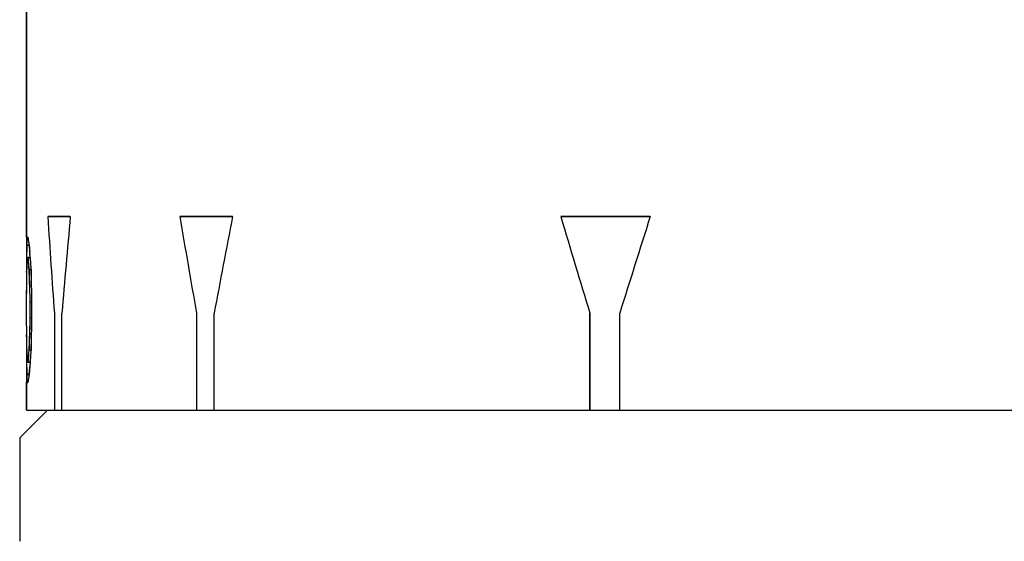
# Model space of a CAD drawing. Header units: millimetres. Extents: x 81 to 388, y 85 to 243.
# Tile 3 of 10: x 98 to 120, y 146 to 157. Entities that reach past the tile are written whole.
import ezdxf

# ---------------------------------------------------------------- set-up
doc = ezdxf.new("R2010")
doc.units = ezdxf.units.MM
doc.header["$LTSCALE"] = 23.1
for name, color, linetype in [('F4020A-703_PBL7', 7, 'CONTINUOUS'), ('F4037A-711-A_PBL13', 7, 'CONTINUOUS'), ('F4037A-711_PBL5', 7, 'CONTINUOUS')]:
    doc.layers.add(name, color=color, linetype=linetype)

msp = doc.modelspace()

# ---------------------------------------------------------------- linework, layer by layer
at = {"layer": 'F4020A-703_PBL7', "color": 7, "linetype": 'Continuous'}
for q in [(98.80969, 148.60024), (98.20969, 145.75024)]:
    msp.add_line((98.20969, 148.00024), q, dxfattribs=at)
at = {"layer": 'F4037A-711-A_PBL13', "color": 7, "linetype": 'Continuous'}
for p, q in [((98.35969, 152.35024), (98.35969, 158.20024)), ((98.81874, 152.80024), (99.3084, 152.80024)), ((101.68481, 152.80024), (102.82913, 152.80024)), ((109.95047, 152.80024), (111.89166, 152.80024)), ((98.37563, 152.35024), (98.38808, 152.35024)), ((98.35981, 152.17524), (98.35844, 152.05858)), ((98.36281, 152.17524), (98.36208, 152.11691)), ((98.41674, 152.17524), (98.36281, 152.17524)), ((98.35746, 151.94191), (98.35712, 151.88358)), ((98.35844, 152.05858), (98.35746, 151.94191)), ((98.36046, 151.94191), (98.36012, 151.88358)), ((98.3609, 152.00024), (98.36046, 151.94191)), ((98.36144, 152.05858), (98.3609, 152.00024)), ((98.36208, 152.11691), (98.36144, 152.05858)), ((98.37035, 151.86899), (98.37263, 151.91274)), ((98.37335, 151.86899), (98.37563, 151.91274)), ((98.43869, 151.91274), (98.38808, 151.91274)), ((98.4357, 151.91274), (98.42799, 152.00024)), ((98.43479, 151.95649), (98.43098, 152.00024)), ((98.43869, 151.91274), (98.43479, 151.95649)), ((98.35712, 151.88358), (98.35688, 151.82524)), ((98.35973, 151.69617), (98.35969, 151.65544)), ((98.35983, 151.79699), (98.35973, 151.69617)), ((98.35988, 151.8253), (98.35984, 151.79699)), ((98.36012, 151.88358), (98.35988, 151.82524)), ((98.40309, 151.69399), (98.40722, 151.65024)), ((98.40609, 151.69399), (98.41022, 151.65024)), ((98.36095, 151.59191), (98.36158, 151.65024)), ((98.36395, 151.59191), (98.36458, 151.65024)), ((98.45358, 151.65024), (98.41022, 151.65024)), ((98.3609, 151.12524), (98.36144, 151.30024)), ((98.41832, 151.35858), (98.42067, 151.30024)), ((98.42131, 151.35858), (98.42366, 151.30024)), ((98.42366, 151.30024), (98.43098, 150.95024)), ((98.46787, 151.30024), (98.42366, 151.30024)), ((98.4735, 151.03774), (98.4642, 151.47524)), ((98.36046, 150.95024), (98.3609, 151.12524)), ((98.36046, 150.60024), (98.36046, 150.95024)), ((98.43098, 150.95024), (98.43098, 150.60024)), ((98.4735, 150.95024), (98.43098, 150.95024)), ((98.4735, 150.51274), (98.4735, 151.03774)), ((98.96258, 150.70024), (98.96258, 148.60024)), ((99.12582, 148.60024), (99.12582, 150.70024)), ((102.04838, 150.70024), (102.04838, 148.60024)), ((102.42988, 148.60024), (102.42988, 150.70024)), ((110.5838, 150.70024), (110.5838, 148.60024)), ((111.23097, 148.60024), (111.23097, 150.70024)), ((98.36144, 150.25024), (98.36046, 150.60024)), ((98.42727, 150.42524), (98.42366, 150.25024)), ((98.43098, 150.60024), (98.42727, 150.42524)), ((98.43098, 150.60024), (98.4735, 150.60024)), ((98.4642, 150.07524), (98.4735, 150.51274)), ((98.35885, 150.19191), (98.35844, 150.25024)), ((98.36185, 150.19191), (98.36144, 150.25024)), ((98.46787, 150.25024), (98.42366, 150.25024)), ((98.35969, 149.89505), (98.35973, 149.85431)), ((98.35973, 149.85431), (98.35988, 149.72519)), ((98.36299, 149.85649), (98.36158, 149.90024)), ((98.36456, 149.81274), (98.36299, 149.85649)), ((98.36599, 149.85649), (98.36458, 149.90024)), ((98.36756, 149.81274), (98.36599, 149.85649)), ((98.40935, 149.95858), (98.40722, 149.90024)), ((98.41235, 149.95858), (98.41022, 149.90024)), ((98.45358, 149.90024), (98.41022, 149.90024)), ((98.35688, 149.72524), (98.35746, 149.60858)), ((98.35746, 149.60858), (98.3579, 149.55024)), ((98.35988, 149.72524), (98.36012, 149.66691)), ((98.36012, 149.66691), (98.36046, 149.60858)), ((98.36046, 149.60858), (98.3609, 149.55024)), ((98.43869, 149.63774), (98.38808, 149.63774)), ((98.3579, 149.55024), (98.35908, 149.43358)), ((98.35908, 149.43358), (98.35981, 149.37524)), ((98.3609, 149.55024), (98.36144, 149.49191)), ((98.36144, 149.49191), (98.36208, 149.43358)), ((98.36208, 149.43358), (98.36281, 149.37524)), ((98.41674, 149.37524), (98.36281, 149.37524)), ((98.35969, 148.60024), (98.35969, 149.20024)), ((98.37026, 149.25858), (98.37281, 149.22941)), ((98.37281, 149.22941), (98.37563, 149.20024)), ((98.38808, 149.20024), (98.37563, 149.20024)), ((98.35969, 148.60024), (99.11038, 148.60024)), ((99.12582, 148.60024), (180.55969, 148.60024))]:
    msp.add_line(p, q, dxfattribs=at)
for centre, radius, start, end in [((101.47784, 152.03501), 3.11818, 174.197716, 177.422336), ((101.57988, 152.78321), 3.22103, 187.724987, 190.87977), ((117.89718, 153.67232), 19.54086, 184.393881, 184.908697), ((109.32732, 152.70367), 10.97078, 184.134273, 184.592577), ((152.40737, 154.84035), 54.05102, 183.104874, 183.569427), ((109.25169, 151.32331), 10.89501, 177.129083, 178.280412), ((109.35441, 152.70587), 10.99797, 184.592685, 185.279006), ((175.63658, 150.78041), 77.27989, 179.3983367, 179.6145883), ((175.89743, 154.45201), 77.54084, 182.0707043, 182.2863761), ((175.90418, 147.09822), 77.54759, 177.6704974, 177.8861566), ((175.63818, 150.77009), 77.28149, 180.4286632, 180.6449119), ((152.40741, 146.71014), 54.05105, 176.430575, 176.895127), ((109.25385, 150.22729), 10.89717, 182.180144, 182.640618), ((109.34955, 148.84508), 10.99308, 174.492044, 175.865083), ((109.26566, 150.22783), 10.90899, 182.640625, 183.100767), ((117.90833, 147.87727), 19.55204, 174.834067, 175.605994), ((101.47083, 149.51504), 3.11116, 182.575419, 184.728477), ((101.57988, 148.76728), 3.22103, 169.120226, 172.275007)]:
    msp.add_arc(centre, radius, start, end, dxfattribs=at)
at = {"layer": 'F4037A-711_PBL5', "color": 7, "linetype": 'Continuous'}
for p, q in [((98.35969, 167.80039), (98.35969, 151.65564)), ((98.81874, 152.80039), (98.81875, 152.80024)), ((99.3084, 152.80039), (98.81874, 152.80039)), ((99.30838, 152.80024), (99.3084, 152.80039)), ((101.68481, 152.80039), (101.68484, 152.80025)), ((102.82913, 152.80039), (101.68481, 152.80039)), ((102.8291, 152.80025), (102.82913, 152.80039)), ((111.89166, 152.80039), (109.95047, 152.80039)), ((109.95047, 152.80039), (109.95052, 152.80026)), ((111.89162, 152.80026), (111.89166, 152.80039)), ((98.38808, 152.35039), (98.37563, 152.35039)), ((98.41676, 152.17524), (98.41674, 152.17539)), ((98.37563, 151.91274), (98.37563, 151.91289)), ((98.38808, 151.91289), (98.38809, 151.91274)), ((98.38808, 151.91289), (98.43869, 151.91289)), ((98.43098, 152.00039), (98.42727, 152.04414)), ((98.43869, 151.91289), (98.43098, 152.00039)), ((98.43479, 151.95664), (98.43098, 152.00039)), ((98.43869, 151.91289), (98.43479, 151.95664)), ((98.4427, 151.83998), (98.43869, 151.91289)), ((98.35973, 151.7385), (98.35969, 151.65564)), ((98.35982, 151.7971), (98.35973, 151.7385)), ((98.35988, 151.82539), (98.35982, 151.7971)), ((98.35988, 151.82539), (98.37125, 151.82539)), ((98.36756, 151.73789), (98.36932, 151.78164)), ((98.35969, 151.65564), (98.36476, 151.65564)), ((98.36231, 151.41706), (98.36336, 151.53373)), ((98.36336, 151.53373), (98.36458, 151.65039)), ((98.36458, 151.65039), (98.36474, 151.65564)), ((98.41022, 151.65039), (98.45357, 151.65039)), ((98.4642, 151.47539), (98.4597, 151.54831)), ((98.36107, 151.18373), (98.36144, 151.30039)), ((98.36144, 151.30039), (98.36231, 151.41706)), ((98.42366, 151.30039), (98.46787, 151.30039)), ((98.42366, 151.30039), (98.43098, 150.95039)), ((98.46572, 151.40248), (98.4642, 151.47539)), ((98.47192, 151.11081), (98.46572, 151.40248)), ((98.36046, 150.95039), (98.36074, 151.06706)), ((98.36074, 151.06706), (98.36107, 151.18373)), ((98.4735, 151.03789), (98.47192, 151.11081)), ((98.36046, 150.60039), (98.36046, 150.95039)), ((98.43098, 150.95039), (98.43098, 150.60039)), ((98.43098, 150.95039), (98.4735, 150.95039)), ((98.4735, 150.51289), (98.4735, 151.03789)), ((98.96258, 150.70039), (98.96258, 148.60039)), ((99.12582, 148.60039), (99.12582, 150.70039)), ((102.04838, 150.70039), (102.04838, 148.60039)), ((102.42988, 148.60039), (102.42988, 150.70039)), ((110.5838, 148.60039), (110.5838, 150.70039)), ((111.23097, 148.60039), (111.23097, 150.70039)), ((98.36074, 150.48373), (98.36046, 150.60039)), ((98.36107, 150.36706), (98.36074, 150.48373)), ((98.43098, 150.60039), (98.42366, 150.25039)), ((98.43098, 150.60039), (98.4735, 150.60039)), ((98.46572, 150.14831), (98.47192, 150.43998)), ((98.47192, 150.43998), (98.4735, 150.51289)), ((98.36144, 150.25039), (98.36107, 150.36706)), ((98.36231, 150.13373), (98.36144, 150.25039)), ((98.42366, 150.25039), (98.46788, 150.25039)), ((98.36336, 150.01706), (98.36231, 150.13373)), ((98.36458, 149.90039), (98.36336, 150.01706)), ((98.4597, 150.00248), (98.4642, 150.07539)), ((98.4642, 150.07539), (98.46572, 150.14831)), ((98.35969, 149.89514), (98.35969, 148.60039)), ((98.35969, 149.89514), (98.36475, 149.89514)), ((98.35969, 149.89514), (98.35973, 149.81228)), ((98.35973, 149.81228), (98.35982, 149.75368)), ((98.36475, 149.89514), (98.36458, 149.90039)), ((98.41022, 149.90039), (98.45359, 149.90039)), ((98.35982, 149.75368), (98.35988, 149.72539)), ((98.35988, 149.72539), (98.37124, 149.72539)), ((98.37125, 149.72539), (98.36932, 149.76914)), ((98.38808, 149.63789), (98.43869, 149.63789)), ((98.43868, 149.63774), (98.43869, 149.63789)), ((98.43869, 149.63789), (98.4427, 149.71081)), ((98.36281, 149.37539), (98.41674, 149.37539)), ((98.41674, 149.37539), (98.42366, 149.46289)), ((98.41674, 149.37539), (98.42016, 149.41914)), ((98.42016, 149.41914), (98.42366, 149.46289)), ((98.42366, 149.46289), (98.42727, 149.50664)), ((98.37563, 149.20039), (98.38808, 149.20039)), ((98.35969, 148.60039), (111.22558, 148.60039)), ((111.23097, 148.60039), (180.55969, 148.60039))]:
    msp.add_line(p, q, dxfattribs=at)
for centre, radius, start, end in [((326.64164, 167.34971), 228.287, 183.6541214, 184.1823814), ((329.44249, 131.7345), 231.09624, 174.7699028, 175.2924854), ((353.65218, 195.34159), 255.53338, 189.5832539, 190.0610894), ((361.13862, 102.6033), 263.14167, 169.0028496, 169.4682576), ((453.32664, 255.21162), 358.32283, 196.6071258, 196.9578314), ((473.11878, 37.99843), 379.03103, 162.3691907, 162.7019538), ((101.55269, 152.77931), 3.19355, 187.718497, 188.776014), ((132.70818, 151.71219), 34.34849, 179.227328, 179.811176), ((101.58068, 152.78367), 3.22187, 188.776852, 189.828055), ((101.61207, 152.78916), 3.25374, 189.828974, 190.873188), ((117.89653, 153.67207), 19.5372, 184.393961, 184.779671), ((109.26539, 151.32301), 10.90572, 176.900159, 177.589727), ((109.32748, 152.70354), 10.96793, 184.134666, 184.592304), ((109.24686, 151.32376), 10.88718, 177.820017, 178.253128), ((109.36053, 152.70621), 11.0011, 184.59236, 185.507354), ((152.41982, 154.84084), 54.06047, 183.182091, 183.491738), ((175.90382, 154.45207), 77.54423, 182.0705475, 182.329346), ((175.9148, 147.0983), 77.55522, 177.6706727, 177.9294346), ((152.40762, 146.71066), 54.04826, 176.508229, 176.817946), ((109.25062, 150.22716), 10.89094, 181.746952, 182.410261), ((109.35873, 148.84478), 10.99928, 174.492782, 175.865045), ((132.70819, 149.83859), 34.3485, 180.188824, 180.772672), ((109.27175, 150.2281), 10.91209, 182.640476, 183.100488), ((117.92827, 147.87607), 19.56905, 174.835029, 175.220327), ((101.46386, 149.51481), 3.10418, 182.574098, 183.652401), ((101.6066, 148.76262), 3.24818, 169.125915, 170.171915), ((101.4809, 149.51591), 3.12126, 183.65275, 185.801792), ((101.54835, 148.77211), 3.18916, 171.223256, 172.282226), ((101.57578, 148.76791), 3.2169, 170.171129, 171.223956)]:
    msp.add_arc(centre, radius, start, end, dxfattribs=at)

doc.saveas('drawing.dxf')
